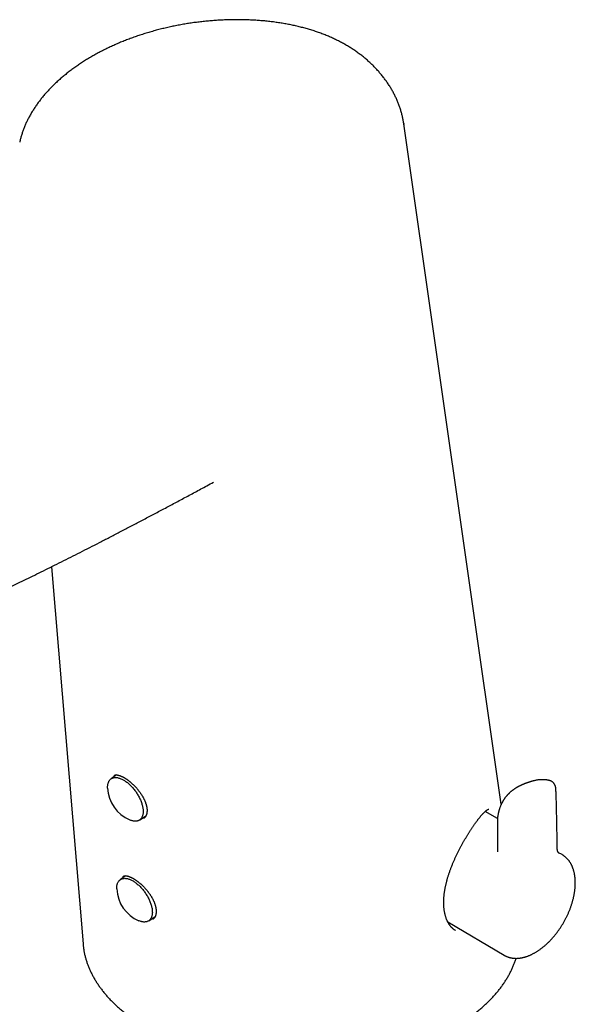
# Model space of a CAD drawing. Header units: millimetres. Extents: x 8 to 799, y 12 to 736.
# Tile 15 of 24: x 618 to 695, y 190 to 326. Entities that reach past the tile are written whole.
import ezdxf

# ---------------------------------------------------------------- set-up
doc = ezdxf.new("R2010")
doc.units = ezdxf.units.MM

msp = doc.modelspace()

# ---------------------------------------------------------------- linework, layer by layer
at = {"color": 7, "linetype": 'Continuous', "lineweight": 30}
for p, q in [((684.66, 217.57), (671.22, 311.29)), ((622.67, 250.28), (627, 198.31)), ((631.61, 221.59), (630.86, 221.04)), ((634.79, 215.37), (635.68, 215.96)), ((684.14, 215.6), (682.44, 216.56)), ((684.15, 210.99), (684.15, 210.98)), ((693.03, 210.6), (692.54, 210.87)), ((632.87, 207.69), (632.13, 207.15)), ((636.05, 201.48), (636.94, 202.07)), ((677.27, 201.34), (685.03, 196.75)), ((627, 198.31), (627.01, 198.16))]:
    msp.add_line(p, q, dxfattribs=at)
at = {"color": 7, "linetype": 'Continuous', "lineweight": 30, "flags": 128}
for points in [[(630.39, 219.77), (630.39, 219.84), (630.39, 219.94), (630.39, 220.04), (630.4, 220.13), (630.41, 220.23), (630.43, 220.32), (630.45, 220.4), (630.48, 220.48), (630.5, 220.56), (630.54, 220.64), (630.57, 220.71), (630.61, 220.78), (630.65, 220.84), (630.7, 220.9), (630.75, 220.95), (630.8, 221), (630.86, 221.04), (630.92, 221.08), (630.98, 221.12), (631.05, 221.15), (631.12, 221.18), (631.19, 221.2), (631.27, 221.21), (631.34, 221.22), (631.42, 221.23), (631.51, 221.23), (631.59, 221.23), (631.68, 221.22), (631.77, 221.21), (631.86, 221.19), (631.95, 221.16), (632.04, 221.14), (632.14, 221.1), (632.23, 221.06), (632.33, 221.02), (632.43, 220.97), (632.52, 220.92), (632.62, 220.87), (632.72, 220.81), (632.82, 220.74), (632.92, 220.67), (633.02, 220.6), (633.12, 220.52), (633.22, 220.44), (633.31, 220.36), (633.41, 220.27), (633.51, 220.18), (633.6, 220.09), (633.7, 219.99), (633.79, 219.89), (633.88, 219.79), (633.97, 219.68), (634.06, 219.57), (634.14, 219.46), (634.22, 219.35), (634.31, 219.24), (634.38, 219.12), (634.46, 219), (634.53, 218.89), (634.6, 218.77), (634.67, 218.65), (634.74, 218.52), (634.8, 218.4), (634.85, 218.28), (634.91, 218.16), (634.96, 218.04), (635.01, 217.91), (635.05, 217.79), (635.09, 217.67), (635.13, 217.55), (635.17, 217.43), (635.19, 217.32), (635.22, 217.2), (635.24, 217.09), (635.26, 216.98), (635.27, 216.87), (635.28, 216.76), (635.29, 216.65), (635.29, 216.55), (635.29, 216.45), (635.28, 216.35), (635.27, 216.26), (635.26, 216.17), (635.24, 216.08), (635.22, 215.99), (635.19, 215.91), (635.16, 215.84), (635.13, 215.76), (635.09, 215.7), (635.05, 215.63), (635, 215.57), (634.96, 215.52), (634.9, 215.46), (634.85, 215.42), (634.79, 215.37), (634.73, 215.34), (634.66, 215.3), (634.6, 215.28), (634.52, 215.25), (634.45, 215.23), (634.37, 215.22), (634.3, 215.21), (634.21, 215.21), (634.13, 215.21), (634.05, 215.21), (633.96, 215.23), (633.87, 215.24), (633.78, 215.26), (633.69, 215.29), (633.59, 215.32), (633.5, 215.35), (633.43, 215.38)], [(631.66, 205.87), (631.65, 205.94), (631.65, 206.04), (631.66, 206.14), (631.67, 206.24), (631.68, 206.33), (631.7, 206.42), (631.72, 206.51), (631.74, 206.59), (631.77, 206.67), (631.8, 206.74), (631.84, 206.81), (631.87, 206.88), (631.92, 206.94), (631.96, 207), (632.01, 207.05), (632.07, 207.1), (632.12, 207.15), (632.19, 207.19), (632.25, 207.22), (632.31, 207.25), (632.38, 207.28), (632.46, 207.3), (632.53, 207.32), (632.61, 207.33), (632.69, 207.33), (632.77, 207.34), (632.86, 207.33), (632.94, 207.32), (633.03, 207.31), (633.12, 207.29), (633.21, 207.27), (633.31, 207.24), (633.4, 207.21), (633.5, 207.17), (633.59, 207.13), (633.69, 207.08), (633.79, 207.03), (633.89, 206.97), (633.99, 206.91), (634.09, 206.85), (634.18, 206.78), (634.28, 206.71), (634.38, 206.63), (634.48, 206.55), (634.58, 206.46), (634.68, 206.38), (634.77, 206.29), (634.87, 206.19), (634.96, 206.09), (635.05, 205.99), (635.14, 205.89), (635.23, 205.79), (635.32, 205.68), (635.41, 205.57), (635.49, 205.46), (635.57, 205.34), (635.65, 205.23), (635.72, 205.11), (635.8, 204.99), (635.87, 204.87), (635.93, 204.75), (636, 204.63), (636.06, 204.51), (636.12, 204.39), (636.17, 204.26), (636.23, 204.14), (636.27, 204.02), (636.32, 203.9), (636.36, 203.78), (636.4, 203.66), (636.43, 203.54), (636.46, 203.42), (636.48, 203.31), (636.51, 203.19), (636.52, 203.08), (636.54, 202.97), (636.55, 202.86), (636.55, 202.76), (636.56, 202.65), (636.55, 202.55), (636.55, 202.46), (636.54, 202.36), (636.52, 202.27), (636.5, 202.18), (636.48, 202.1), (636.46, 202.02), (636.43, 201.94), (636.39, 201.87), (636.35, 201.8), (636.31, 201.74), (636.27, 201.68), (636.22, 201.62), (636.17, 201.57), (636.11, 201.52), (636.05, 201.48), (635.99, 201.44), (635.93, 201.41), (635.86, 201.38), (635.79, 201.36), (635.72, 201.34), (635.64, 201.32), (635.56, 201.32), (635.48, 201.31), (635.4, 201.31), (635.31, 201.32), (635.22, 201.33), (635.13, 201.35), (635.04, 201.37), (634.95, 201.39), (634.86, 201.42), (634.76, 201.46), (634.69, 201.49)]]:
    msp.add_lwpolyline(points, dxfattribs=at)
at = {"color": 7, "linetype": 'Continuous', "lineweight": 30}
for centre in [(635.39, 219.98), (636.65, 206.09)]:
    msp.add_arc(centre, 5, 182.4733, 246.9357, dxfattribs=at)
for points, knots in [([(663.2, 322.2), (663.19, 322.21), (663.09, 322.27), (662.9, 322.37), (662.64, 322.52), (662.37, 322.66), (662.1, 322.8), (661.82, 322.93), (661.54, 323.06), (661.26, 323.19), (660.97, 323.32), (660.68, 323.44), (660.38, 323.56), (660.09, 323.68), (659.79, 323.79), (659.48, 323.9), (659.18, 324), (658.87, 324.11), (658.56, 324.21), (658.24, 324.3), (657.93, 324.4), (657.61, 324.48), (657.29, 324.57), (656.96, 324.65), (656.64, 324.73), (656.31, 324.81), (655.98, 324.88), (655.65, 324.95), (655.31, 325.02), (654.98, 325.08), (654.64, 325.14), (654.3, 325.2), (653.96, 325.25), (653.61, 325.3), (653.27, 325.35), (652.92, 325.39), (652.57, 325.43), (652.22, 325.47), (651.87, 325.5), (651.52, 325.53), (651.16, 325.56), (650.81, 325.58), (650.45, 325.6), (650.09, 325.62), (649.74, 325.64), (649.38, 325.65), (649.02, 325.66), (648.66, 325.66), (648.3, 325.66), (647.94, 325.66), (647.57, 325.66), (647.21, 325.65), (646.85, 325.64), (646.49, 325.63), (646.12, 325.61), (645.76, 325.59), (645.39, 325.57), (645.03, 325.54), (644.66, 325.51), (644.3, 325.48), (643.93, 325.45), (643.57, 325.41), (643.2, 325.37), (642.84, 325.32), (642.47, 325.28), (642.11, 325.23), (641.74, 325.17), (641.38, 325.12), (641.02, 325.06), (640.66, 324.99), (640.3, 324.93), (639.94, 324.86), (639.58, 324.79), (639.22, 324.71), (638.87, 324.64), (638.51, 324.56), (638.16, 324.47), (637.8, 324.39), (637.45, 324.3), (637.1, 324.2), (636.75, 324.11), (636.4, 324.01), (636.05, 323.91), (635.71, 323.81), (635.37, 323.7), (635.02, 323.59), (634.68, 323.48), (634.35, 323.36), (634.01, 323.24), (633.67, 323.12), (633.34, 323), (633.01, 322.87), (632.68, 322.74), (632.35, 322.61), (632.03, 322.48), (631.71, 322.34), (631.39, 322.2), (631.08, 322.06), (630.76, 321.92), (630.45, 321.77), (630.14, 321.62), (629.84, 321.47), (629.53, 321.31), (629.23, 321.16), (628.93, 321), (628.64, 320.83), (628.35, 320.67), (628.06, 320.5), (627.77, 320.33), (627.49, 320.16), (627.21, 319.99), (626.94, 319.81), (626.67, 319.64), (626.4, 319.46), (626.13, 319.27), (625.87, 319.09), (625.61, 318.9), (625.35, 318.71), (625.1, 318.52), (624.85, 318.33), (624.61, 318.13), (624.37, 317.94), (624.13, 317.74), (623.9, 317.54), (623.67, 317.34), (623.45, 317.13), (623.23, 316.93), (623.01, 316.72), (622.8, 316.51), (622.59, 316.3), (622.38, 316.09), (622.18, 315.88), (621.99, 315.66), (621.8, 315.45), (621.61, 315.23), (621.43, 315.01), (621.25, 314.79), (621.08, 314.57), (620.91, 314.34), (620.74, 314.12), (620.58, 313.89), (620.43, 313.67), (620.27, 313.44), (620.13, 313.22), (619.99, 312.99), (619.85, 312.76), (619.72, 312.53), (619.59, 312.3), (619.47, 312.07), (619.35, 311.83), (619.24, 311.6), (619.13, 311.37), (619.03, 311.13), (618.93, 310.9), (618.84, 310.66), (618.75, 310.43), (618.67, 310.19), (618.59, 309.96), (618.52, 309.72), (618.45, 309.49), (618.38, 309.25), (618.33, 309.02), (618.29, 308.85), (618.27, 308.77), (618.27, 308.77)], [0, 0, 0, 0, 0.000894, 0.007051, 0.013181, 0.019285, 0.025496, 0.03171, 0.037929, 0.044152, 0.05038, 0.056615, 0.062857, 0.069105, 0.075362, 0.081627, 0.087902, 0.094185, 0.100469, 0.106739, 0.113002, 0.119261, 0.125518, 0.131774, 0.13803, 0.144289, 0.15055, 0.156816, 0.163088, 0.169368, 0.175658, 0.181931, 0.188204, 0.194475, 0.200745, 0.207016, 0.213288, 0.219567, 0.22582, 0.232091, 0.23837, 0.244647, 0.25091, 0.257148, 0.263365, 0.269619, 0.275865, 0.282105, 0.288339, 0.294571, 0.300801, 0.307031, 0.313263, 0.319498, 0.325737, 0.331984, 0.338239, 0.344499, 0.350747, 0.356993, 0.363238, 0.369484, 0.375732, 0.381986, 0.388215, 0.39445, 0.4007, 0.406953, 0.413198, 0.419422, 0.425624, 0.431875, 0.438117, 0.444354, 0.450587, 0.456817, 0.463046, 0.469276, 0.475509, 0.481745, 0.487987, 0.494236, 0.500495, 0.506777, 0.512975, 0.519199, 0.525445, 0.531706, 0.53798, 0.544262, 0.550546, 0.556828, 0.563102, 0.569364, 0.575609, 0.581832, 0.587978, 0.59425, 0.600514, 0.606771, 0.613024, 0.619275, 0.625524, 0.631773, 0.638024, 0.644279, 0.650538, 0.656804, 0.663079, 0.669387, 0.675591, 0.681822, 0.688073, 0.694343, 0.700625, 0.706917, 0.713213, 0.719508, 0.725798, 0.732077, 0.738341, 0.744585, 0.750693, 0.75698, 0.763258, 0.769528, 0.775792, 0.78205, 0.788306, 0.794559, 0.800813, 0.807068, 0.813325, 0.819586, 0.825854, 0.832152, 0.83836, 0.844599, 0.850857, 0.857124, 0.863386, 0.86963, 0.875809, 0.882041, 0.888266, 0.894486, 0.900701, 0.906915, 0.913127, 0.919332, 0.925558, 0.93177, 0.93797, 0.944161, 0.950342, 0.956516, 0.962685, 0.96885, 0.975013, 0.981175, 0.987338, 0.993505, 0.999637, 1, 1, 1, 1]), ([(671.21, 311.38), (671.2, 311.46), (671.17, 311.62), (671.13, 311.86), (671.08, 312.11), (671.02, 312.35), (670.96, 312.6), (670.9, 312.84), (670.83, 313.08), (670.75, 313.33), (670.67, 313.57), (670.59, 313.81), (670.5, 314.05), (670.41, 314.29), (670.31, 314.53), (670.2, 314.77), (670.09, 315), (669.98, 315.24), (669.86, 315.47), (669.74, 315.7), (669.61, 315.93), (669.48, 316.16), (669.34, 316.39), (669.2, 316.61), (669.05, 316.84), (668.9, 317.06), (668.74, 317.28), (668.58, 317.5), (668.41, 317.72), (668.24, 317.94), (668.07, 318.15), (667.89, 318.36), (667.71, 318.57), (667.52, 318.78), (667.33, 318.98), (667.13, 319.19), (666.93, 319.39), (666.72, 319.58), (666.52, 319.78), (666.3, 319.97), (666.09, 320.16), (665.87, 320.35), (665.64, 320.53), (665.41, 320.71), (665.18, 320.89), (664.95, 321.07), (664.71, 321.24), (664.47, 321.41), (664.22, 321.57), (663.97, 321.74), (663.72, 321.9), (663.46, 322.05), (663.29, 322.15), (663.2, 322.2)], [0, 0, 0, 0, 0.01853, 0.037947, 0.057368, 0.076797, 0.096241, 0.115707, 0.135202, 0.15473, 0.1743, 0.193927, 0.213292, 0.232857, 0.252461, 0.272068, 0.291638, 0.311136, 0.330601, 0.350194, 0.369792, 0.389402, 0.409028, 0.428676, 0.448349, 0.468109, 0.487824, 0.507526, 0.527221, 0.546914, 0.566609, 0.586311, 0.606024, 0.625754, 0.645506, 0.665285, 0.685096, 0.704943, 0.724718, 0.744457, 0.764182, 0.783893, 0.803594, 0.823287, 0.842974, 0.862658, 0.882341, 0.902025, 0.921712, 0.941405, 0.961106, 0.980802, 1, 1, 1, 1]), ([(671.21, 311.37), (671.21, 311.35), (671.22, 311.29), (671.23, 311.24), (671.23, 311.2)], [0, 0, 0, 0, 0.397353, 1, 1, 1, 1]), ([(581.24, 233.24), (581.33, 233.27), (581.93, 233.46), (582.95, 233.8), (584.27, 234.23), (585.45, 234.61), (586.53, 234.97), (587.55, 235.31), (588.55, 235.65), (589.54, 235.99), (590.51, 236.33), (591.45, 236.65), (592.34, 236.97), (593.18, 237.27), (593.98, 237.57), (594.77, 237.86), (595.58, 238.16), (596.41, 238.48), (597.23, 238.8), (598.06, 239.12), (598.89, 239.45), (599.72, 239.78), (600.54, 240.11), (601.38, 240.46), (602.21, 240.8), (603.04, 241.15), (603.9, 241.52), (604.78, 241.9), (605.7, 242.29), (606.62, 242.7), (607.56, 243.12), (608.52, 243.55), (609.49, 243.99), (610.49, 244.44), (611.5, 244.91), (612.54, 245.39), (613.6, 245.88), (614.68, 246.39), (615.78, 246.92), (616.89, 247.45), (618.03, 248), (619.18, 248.56), (620.36, 249.14), (621.56, 249.73), (622.78, 250.34), (624.03, 250.96), (625.31, 251.6), (626.61, 252.26), (627.93, 252.93), (629.27, 253.62), (630.63, 254.32), (632.01, 255.04), (633.42, 255.77), (634.85, 256.52), (636.31, 257.29), (637.79, 258.07), (639.31, 258.88), (640.86, 259.71), (642.45, 260.56), (643.83, 261.31), (644.68, 261.77), (644.98, 261.93)], [0, 0, 0, 0, 0.004636, 0.0285702, 0.0489702, 0.0675297, 0.0847073, 0.1008288, 0.1161076, 0.1323047, 0.1477037, 0.1624208, 0.1765654, 0.1902194, 0.2020851, 0.2145685, 0.2275265, 0.2404945, 0.2534731, 0.2664627, 0.2794637, 0.2924766, 0.3055017, 0.3185394, 0.3315901, 0.3446543, 0.3577263, 0.3719649, 0.3862027, 0.4006679, 0.4153733, 0.4303357, 0.4455738, 0.4611089, 0.4769652, 0.4931704, 0.509757, 0.5267263, 0.5438767, 0.5613037, 0.5790229, 0.597053, 0.6154149, 0.6341319, 0.6532309, 0.6727425, 0.6927832, 0.7131087, 0.7337172, 0.7546259, 0.7758531, 0.7974195, 0.8193481, 0.8416644, 0.8643974, 0.8875802, 0.9112502, 0.9354507, 0.9602324, 0.9856547, 1, 1, 1, 1]), ([(631.27, 221.51), (631.27, 221.51), (631.29, 221.52), (631.32, 221.54), (631.35, 221.55), (631.38, 221.56), (631.42, 221.57), (631.46, 221.58), (631.5, 221.58), (631.55, 221.59), (631.6, 221.59), (631.65, 221.58), (631.71, 221.58), (631.77, 221.57), (631.83, 221.56), (631.89, 221.54), (631.96, 221.52), (632.03, 221.5), (632.11, 221.47), (632.19, 221.44), (632.27, 221.41), (632.35, 221.37), (632.43, 221.33), (632.52, 221.29), (632.61, 221.24), (632.7, 221.19), (632.79, 221.13), (632.88, 221.08), (632.97, 221.01), (633.07, 220.95), (633.16, 220.88), (633.26, 220.81), (633.36, 220.73), (633.45, 220.66), (633.55, 220.58), (633.65, 220.49), (633.75, 220.41), (633.84, 220.32), (633.94, 220.22), (634.03, 220.13), (634.13, 220.03), (634.22, 219.94), (634.31, 219.84), (634.4, 219.74), (634.49, 219.63), (634.58, 219.53), (634.66, 219.42), (634.75, 219.31), (634.83, 219.2), (634.91, 219.09), (634.98, 218.98), (635.06, 218.87), (635.13, 218.76), (635.19, 218.65), (635.26, 218.54), (635.32, 218.42), (635.38, 218.31), (635.43, 218.2), (635.48, 218.09), (635.53, 217.98), (635.57, 217.87), (635.62, 217.76), (635.65, 217.65), (635.69, 217.55), (635.72, 217.44), (635.74, 217.34), (635.77, 217.23), (635.78, 217.13), (635.8, 217.03), (635.81, 216.94), (635.82, 216.85), (635.83, 216.75), (635.83, 216.67), (635.82, 216.58), (635.82, 216.5), (635.81, 216.45), (635.81, 216.43)], [0, 0, 0, 0, 0.006973, 0.026955, 0.043427, 0.058225, 0.072, 0.08512, 0.099064, 0.112949, 0.126429, 0.139565, 0.152498, 0.165329, 0.178295, 0.190934, 0.20378, 0.216782, 0.22989, 0.243058, 0.255836, 0.269099, 0.282348, 0.295612, 0.308917, 0.322282, 0.335829, 0.3492, 0.362751, 0.376401, 0.390073, 0.403711, 0.41725, 0.430872, 0.444598, 0.458407, 0.472277, 0.486186, 0.500109, 0.514017, 0.527885, 0.54169, 0.555423, 0.569157, 0.582941, 0.596794, 0.610693, 0.624616, 0.638537, 0.652427, 0.666263, 0.680023, 0.693685, 0.707248, 0.720854, 0.734595, 0.74834, 0.761988, 0.775462, 0.788753, 0.802248, 0.815687, 0.829118, 0.842571, 0.856063, 0.869274, 0.882772, 0.896247, 0.909626, 0.922851, 0.935915, 0.949382, 0.962712, 0.976093, 0.989576, 1, 1, 1, 1]), ([(686.84, 219.88), (686.81, 219.86), (686.77, 219.84), (686.71, 219.8), (686.67, 219.78), (686.64, 219.76), (686.61, 219.74), (686.58, 219.72), (686.53, 219.68), (686.46, 219.64), (686.4, 219.59), (686.33, 219.55), (686.25, 219.49), (686.17, 219.43), (686.08, 219.36), (685.99, 219.28), (685.9, 219.2), (685.81, 219.12), (685.72, 219.04), (685.65, 218.97), (685.57, 218.9), (685.51, 218.83), (685.45, 218.77), (685.4, 218.72), (685.36, 218.66), (685.31, 218.61), (685.26, 218.55), (685.21, 218.49), (685.16, 218.42), (685.11, 218.34), (685.05, 218.25), (684.99, 218.16), (684.93, 218.07), (684.88, 217.98), (684.84, 217.91), (684.81, 217.85), (684.77, 217.79), (684.74, 217.72), (684.7, 217.64), (684.66, 217.56), (684.61, 217.46), (684.56, 217.34), (684.51, 217.2), (684.45, 217.06), (684.41, 216.94), (684.39, 216.85), (684.37, 216.79), (684.35, 216.74), (684.34, 216.69), (684.33, 216.66), (684.32, 216.63), (684.31, 216.6), (684.3, 216.56), (684.29, 216.52), (684.28, 216.46), (684.26, 216.38), (684.24, 216.3), (684.22, 216.21), (684.2, 216.11), (684.18, 215.99), (684.16, 215.87), (684.15, 215.76), (684.14, 215.65), (684.13, 215.56), (684.13, 215.49), (684.13, 215.43), (684.13, 215.39), (684.13, 215.36), (684.13, 215.33), (684.13, 215.3), (684.13, 215.26), (684.13, 215.22), (684.13, 215.16), (684.13, 215.09), (684.13, 215), (684.13, 214.91), (684.13, 214.79), (684.13, 214.66), (684.14, 214.51), (684.14, 214.34), (684.14, 214.15), (684.14, 213.96), (684.14, 213.74), (684.14, 213.52), (684.14, 213.28), (684.14, 213.02), (684.14, 212.75), (684.14, 212.46), (684.15, 212.15), (684.15, 211.83), (684.15, 211.49), (684.15, 211.21), (684.15, 211.04), (684.15, 210.98)], [0, 0, 0, 0, 0.007243, 0.01326, 0.018064, 0.021666, 0.024165, 0.026572, 0.032976, 0.040214, 0.048182, 0.055544, 0.063621, 0.074532, 0.084748, 0.09565, 0.107415, 0.118886, 0.130289, 0.140428, 0.149762, 0.159322, 0.165663, 0.172523, 0.178983, 0.184599, 0.191432, 0.198566, 0.206517, 0.215493, 0.224554, 0.234729, 0.245936, 0.255954, 0.264483, 0.270394, 0.276821, 0.284155, 0.292353, 0.300557, 0.308568, 0.323308, 0.337437, 0.352086, 0.367511, 0.373871, 0.380318, 0.385921, 0.390445, 0.393899, 0.396303, 0.398843, 0.402341, 0.407114, 0.412962, 0.419869, 0.427813, 0.436729, 0.445661, 0.458803, 0.470847, 0.481799, 0.492348, 0.501714, 0.509485, 0.515462, 0.5198, 0.522075, 0.52437, 0.527596, 0.531765, 0.536878, 0.542911, 0.551114, 0.560386, 0.570881, 0.582619, 0.597753, 0.614553, 0.633023, 0.653165, 0.674981, 0.69804, 0.722718, 0.749019, 0.776945, 0.807051, 0.838848, 0.872339, 0.907526, 0.944413, 0.982299, 1, 1, 1, 1]), ([(691.33, 220.81), (691.33, 220.81), (691.31, 220.81), (691.26, 220.83), (691.19, 220.84), (691.1, 220.86), (691.02, 220.88), (690.93, 220.89), (690.85, 220.9), (690.77, 220.91), (690.69, 220.92), (690.63, 220.92), (690.57, 220.93), (690.51, 220.93), (690.44, 220.93), (690.34, 220.93), (690.2, 220.93), (690.04, 220.92), (689.87, 220.91), (689.7, 220.89), (689.54, 220.86), (689.37, 220.83), (689.24, 220.8), (689.15, 220.78), (689.11, 220.77), (689.08, 220.76), (689.04, 220.75), (689, 220.74), (688.94, 220.73), (688.88, 220.71), (688.82, 220.69), (688.75, 220.67), (688.69, 220.65), (688.62, 220.63), (688.55, 220.6), (688.48, 220.58), (688.4, 220.55), (688.32, 220.53), (688.24, 220.5), (688.18, 220.48), (688.11, 220.45), (688.03, 220.43), (687.96, 220.4), (687.88, 220.37), (687.8, 220.34), (687.74, 220.31), (687.68, 220.29), (687.62, 220.26), (687.57, 220.24), (687.51, 220.21), (687.45, 220.19), (687.4, 220.17), (687.36, 220.15), (687.33, 220.13), (687.28, 220.11), (687.23, 220.09), (687.19, 220.06), (687.15, 220.04), (687.12, 220.03), (687.09, 220.02), (687.06, 220), (687.02, 219.98), (686.97, 219.95), (686.9, 219.91), (686.86, 219.89), (686.84, 219.88)], [0, 0, 0, 0, 0.00145, 0.013532, 0.032076, 0.048699, 0.069189, 0.08566, 0.104495, 0.123129, 0.13727, 0.151244, 0.162897, 0.175937, 0.191799, 0.206834, 0.24074, 0.277846, 0.313243, 0.348507, 0.383175, 0.41717, 0.460537, 0.469435, 0.477256, 0.484185, 0.491422, 0.501409, 0.513444, 0.524684, 0.541441, 0.556137, 0.570436, 0.58444, 0.598961, 0.616159, 0.634546, 0.653876, 0.670524, 0.685692, 0.700626, 0.717124, 0.735125, 0.754622, 0.771704, 0.786658, 0.800659, 0.812229, 0.825619, 0.839787, 0.853867, 0.865276, 0.872346, 0.880629, 0.891378, 0.904286, 0.916003, 0.925566, 0.930807, 0.936327, 0.944274, 0.954658, 0.96744, 0.982573, 1, 1, 1, 1]), ([(692.36, 211.51), (692.36, 211.95), (692.35, 212.87), (692.32, 214.27), (692.3, 215.56), (692.28, 216.62), (692.26, 217.43), (692.24, 218.14), (692.22, 218.77), (692.2, 219.22), (692.19, 219.47), (692.19, 219.54), (692.19, 219.58), (692.18, 219.64), (692.18, 219.72), (692.17, 219.81), (692.15, 219.89), (692.13, 219.96), (692.11, 220.03), (692.09, 220.1), (692.06, 220.18), (692.02, 220.25), (691.98, 220.32), (691.94, 220.39), (691.89, 220.45), (691.84, 220.51), (691.79, 220.56), (691.73, 220.61), (691.67, 220.65), (691.61, 220.69), (691.55, 220.73), (691.48, 220.76), (691.41, 220.78), (691.36, 220.8), (691.33, 220.81), (691.33, 220.81)], [0, 0, 0, 0, 0.137807, 0.286194, 0.434678, 0.536751, 0.613852, 0.687111, 0.754889, 0.81083, 0.8266, 0.830768, 0.834883, 0.839047, 0.848773, 0.857463, 0.865464, 0.872416, 0.878879, 0.887406, 0.895886, 0.904292, 0.912611, 0.920834, 0.928959, 0.936986, 0.94492, 0.952772, 0.960561, 0.968232, 0.975836, 0.983432, 0.991032, 0.99865, 1, 1, 1, 1]), ([(635.81, 216.43), (635.81, 216.42), (635.81, 216.38), (635.79, 216.31), (635.78, 216.24), (635.76, 216.17), (635.74, 216.1), (635.71, 216.03), (635.68, 215.97), (635.65, 215.91), (635.62, 215.85), (635.58, 215.8), (635.54, 215.75), (635.5, 215.7), (635.45, 215.66), (635.41, 215.62), (635.38, 215.6), (635.37, 215.59)], [0, 0, 0, 0, 0.033659, 0.099008, 0.164569, 0.230824, 0.298096, 0.366708, 0.432739, 0.50471, 0.577318, 0.650346, 0.723606, 0.797916, 0.874164, 0.952217, 1, 1, 1, 1]), ([(678.35, 200.14), (678.33, 200.15), (678.28, 200.18), (678.2, 200.23), (678.12, 200.29), (678.03, 200.36), (677.95, 200.43), (677.87, 200.5), (677.8, 200.58), (677.72, 200.67), (677.65, 200.76), (677.58, 200.85), (677.51, 200.94), (677.44, 201.04), (677.38, 201.14), (677.32, 201.25), (677.26, 201.36), (677.21, 201.48), (677.15, 201.6), (677.1, 201.72), (677.06, 201.84), (677.01, 201.97), (676.97, 202.1), (676.93, 202.24), (676.9, 202.38), (676.87, 202.52), (676.84, 202.67), (676.81, 202.81), (676.79, 202.97), (676.77, 203.12), (676.75, 203.27), (676.74, 203.43), (676.73, 203.59), (676.72, 203.76), (676.72, 203.93), (676.72, 204.09), (676.72, 204.27), (676.73, 204.44), (676.74, 204.61), (676.75, 204.79), (676.77, 204.97), (676.79, 205.15), (676.81, 205.33), (676.84, 205.51), (676.87, 205.69), (676.9, 205.88), (676.94, 206.06), (676.97, 206.25), (677.02, 206.44), (677.06, 206.63), (677.11, 206.82), (677.16, 207.01), (677.21, 207.21), (677.26, 207.4), (677.32, 207.59), (677.38, 207.78), (677.44, 207.97), (677.51, 208.16), (677.58, 208.36), (677.65, 208.55), (677.72, 208.74), (677.79, 208.93), (677.87, 209.13), (677.95, 209.32), (678.02, 209.51), (678.11, 209.7), (678.19, 209.89), (678.27, 210.07), (678.36, 210.26), (678.44, 210.45), (678.53, 210.63), (678.62, 210.81), (678.71, 211), (678.8, 211.18), (678.89, 211.36), (678.99, 211.53), (679.08, 211.71), (679.17, 211.88), (679.27, 212.06), (679.36, 212.23), (679.46, 212.4), (679.55, 212.56), (679.65, 212.73), (679.75, 212.89), (679.84, 213.05), (679.94, 213.21), (680.03, 213.36), (680.13, 213.52), (680.22, 213.67), (680.32, 213.82), (680.41, 213.96), (680.51, 214.11), (680.6, 214.25), (680.69, 214.38), (680.79, 214.52), (680.88, 214.65), (680.97, 214.78), (681.06, 214.91), (681.15, 215.03), (681.23, 215.15), (681.32, 215.26), (681.4, 215.38), (681.49, 215.49), (681.57, 215.59), (681.65, 215.69), (681.73, 215.79), (681.81, 215.89), (681.89, 215.98), (681.97, 216.07), (682.04, 216.15), (682.11, 216.23), (682.18, 216.3), (682.25, 216.37), (682.31, 216.43), (682.38, 216.49), (682.44, 216.55), (682.49, 216.6), (682.55, 216.65), (682.6, 216.69), (682.65, 216.73), (682.7, 216.76), (682.74, 216.79), (682.78, 216.81), (682.81, 216.83), (682.85, 216.85), (682.87, 216.86), (682.9, 216.87), (682.92, 216.88), (682.93, 216.88), (682.94, 216.88), (682.95, 216.88), (682.96, 216.88), (682.95, 216.88), (682.95, 216.88), (682.95, 216.89), (682.95, 216.89), (682.95, 216.89)], [0, 0, 0, 0, 0.0052872, 0.0130146, 0.0207176, 0.0284214, 0.035989, 0.0435754, 0.0511691, 0.0587557, 0.0663196, 0.073847, 0.0813318, 0.0886107, 0.0960621, 0.1034715, 0.1108483, 0.1182022, 0.1255428, 0.1328795, 0.1402189, 0.1475874, 0.1548337, 0.1621062, 0.169398, 0.1767022, 0.1840112, 0.1913157, 0.1986066, 0.2058849, 0.2131229, 0.2203852, 0.2276615, 0.2349483, 0.2422419, 0.2495384, 0.2568337, 0.2641237, 0.2713235, 0.2786163, 0.2858919, 0.2931574, 0.3004201, 0.3076863, 0.3149614, 0.3222524, 0.3295643, 0.3368634, 0.3441196, 0.351424, 0.3587604, 0.3661128, 0.3734633, 0.3807917, 0.3880821, 0.3953342, 0.4026137, 0.4099397, 0.4172572, 0.4245728, 0.431892, 0.4392199, 0.4465628, 0.4539252, 0.4612644, 0.4685786, 0.4759122, 0.4832598, 0.4906158, 0.4979744, 0.5053281, 0.5126708, 0.5200036, 0.5273461, 0.5347142, 0.5421091, 0.5495229, 0.5569477, 0.5643756, 0.5717964, 0.5792024, 0.5865884, 0.594025, 0.6014636, 0.6089087, 0.6163669, 0.6238448, 0.631349, 0.6388862, 0.6464623, 0.6539771, 0.6615349, 0.6691436, 0.6767898, 0.6844597, 0.6921384, 0.6998073, 0.7074493, 0.7150927, 0.7227455, 0.7304351, 0.7381581, 0.7459107, 0.7536887, 0.7614873, 0.7693011, 0.7771244, 0.7849507, 0.7927707, 0.8005766, 0.8083602, 0.8161128, 0.8238249, 0.8314867, 0.8390911, 0.8466605, 0.8541947, 0.8616741, 0.8690926, 0.8764448, 0.8837265, 0.8909354, 0.8980714, 0.905151, 0.9120235, 0.9188402, 0.9256329, 0.9324347, 0.9392964, 0.9462996, 0.9535702, 0.9613197, 0.969705, 0.9791771, 0.9926627, 1, 1, 1, 1]), ([(685.03, 196.75), (685.06, 196.73), (685.12, 196.7), (685.22, 196.65), (685.33, 196.59), (685.44, 196.54), (685.56, 196.5), (685.68, 196.46), (685.8, 196.43), (685.92, 196.4), (686.04, 196.37), (686.17, 196.35), (686.3, 196.33), (686.43, 196.32), (686.56, 196.31), (686.7, 196.31), (686.83, 196.31), (686.97, 196.32), (687.1, 196.33), (687.24, 196.35), (687.38, 196.37), (687.53, 196.4), (687.67, 196.43), (687.81, 196.47), (687.96, 196.51), (688.1, 196.55), (688.25, 196.6), (688.39, 196.66), (688.54, 196.72), (688.69, 196.78), (688.83, 196.85), (688.98, 196.92), (689.13, 197), (689.27, 197.08), (689.42, 197.17), (689.56, 197.26), (689.71, 197.35), (689.85, 197.45), (690, 197.55), (690.14, 197.65), (690.28, 197.76), (690.43, 197.88), (690.57, 197.99), (690.71, 198.11), (690.85, 198.24), (690.98, 198.36), (691.12, 198.49), (691.26, 198.63), (691.39, 198.76), (691.52, 198.9), (691.65, 199.04), (691.78, 199.19), (691.91, 199.34), (692.03, 199.49), (692.16, 199.64), (692.28, 199.8), (692.4, 199.96), (692.51, 200.12), (692.63, 200.28), (692.74, 200.44), (692.85, 200.61), (692.96, 200.78), (693.07, 200.95), (693.17, 201.12), (693.27, 201.3), (693.37, 201.47), (693.47, 201.65), (693.56, 201.83), (693.65, 202), (693.74, 202.18), (693.82, 202.36), (693.9, 202.55), (693.98, 202.73), (694.06, 202.91), (694.13, 203.09), (694.2, 203.28), (694.26, 203.46), (694.33, 203.65), (694.38, 203.83), (694.44, 204.02), (694.49, 204.2), (694.54, 204.38), (694.59, 204.57), (694.63, 204.75), (694.67, 204.93), (694.7, 205.11), (694.74, 205.29), (694.76, 205.47), (694.79, 205.65), (694.81, 205.83), (694.83, 206.01), (694.84, 206.18), (694.85, 206.35), (694.86, 206.53), (694.86, 206.7), (694.86, 206.86), (694.85, 207.03), (694.84, 207.19), (694.83, 207.36), (694.81, 207.52), (694.79, 207.67), (694.77, 207.83), (694.74, 207.98), (694.71, 208.13), (694.67, 208.28), (694.63, 208.42), (694.59, 208.56), (694.54, 208.7), (694.49, 208.84), (694.44, 208.97), (694.38, 209.1), (694.32, 209.22), (694.26, 209.34), (694.19, 209.46), (694.12, 209.57), (694.04, 209.68), (693.96, 209.78), (693.88, 209.88), (693.8, 209.98), (693.71, 210.07), (693.62, 210.16), (693.53, 210.25), (693.43, 210.33), (693.33, 210.4), (693.23, 210.47), (693.13, 210.54), (693.06, 210.58), (693.03, 210.59)], [0, 0, 0, 0, 0.0054267, 0.0130839, 0.0207416, 0.0284038, 0.0360745, 0.0437575, 0.0514562, 0.0591739, 0.0669133, 0.0746769, 0.0824664, 0.0902834, 0.0981286, 0.1060025, 0.1139049, 0.1218352, 0.1297925, 0.1377755, 0.1457824, 0.1538116, 0.1618608, 0.1699281, 0.1780114, 0.1861084, 0.1942171, 0.2023357, 0.2104622, 0.218595, 0.2267326, 0.2348735, 0.2430167, 0.251161, 0.2593053, 0.2674489, 0.275591, 0.2837313, 0.2918693, 0.3000047, 0.3081373, 0.3162668, 0.3243933, 0.3325165, 0.3406366, 0.3487535, 0.3568672, 0.364978, 0.3730857, 0.3811907, 0.389293, 0.3973927, 0.40549, 0.413585, 0.4216781, 0.4297692, 0.4378587, 0.4459466, 0.4540332, 0.4621187, 0.4702032, 0.478287, 0.4863703, 0.4944532, 0.5025359, 0.5106187, 0.5187016, 0.5267849, 0.5348688, 0.5429534, 0.551039, 0.5591257, 0.5672137, 0.5753034, 0.5833947, 0.591488, 0.5995833, 0.607681, 0.6157812, 0.6238839, 0.6319895, 0.6400981, 0.6482098, 0.6563247, 0.664443, 0.6725648, 0.6806901, 0.6888189, 0.6969513, 0.7050872, 0.7132266, 0.7213693, 0.7295151, 0.7376638, 0.7458149, 0.753968, 0.7621226, 0.770278, 0.778433, 0.7865867, 0.7947378, 0.8028851, 0.811027, 0.8191619, 0.827288, 0.8354033, 0.8435056, 0.8515929, 0.8596629, 0.8677134, 0.8757422, 0.8837473, 0.8917268, 0.8996792, 0.9076033, 0.9154982, 0.9233636, 0.9311997, 0.939007, 0.9467868, 0.9545408, 0.9622713, 0.9699808, 0.9776725, 0.9853499, 0.9930165, 1, 1, 1, 1]), ([(692.65, 210.78), (692.64, 210.79), (692.62, 210.8), (692.59, 210.82), (692.56, 210.84), (692.54, 210.87), (692.52, 210.9), (692.49, 210.93), (692.47, 210.97), (692.45, 211.02), (692.43, 211.07), (692.41, 211.12), (692.4, 211.17), (692.39, 211.23), (692.38, 211.29), (692.37, 211.36), (692.36, 211.43), (692.36, 211.48), (692.36, 211.5), (692.36, 211.51)], [0, 0, 0, 0, 0.06342, 0.138903, 0.20884, 0.274588, 0.33721, 0.403433, 0.466969, 0.527865, 0.586466, 0.644729, 0.702822, 0.760837, 0.818816, 0.876766, 0.934674, 0.99259, 1, 1, 1, 1]), ([(632.53, 207.61), (632.54, 207.62), (632.56, 207.64), (632.6, 207.65), (632.63, 207.66), (632.67, 207.67), (632.71, 207.68), (632.75, 207.69), (632.79, 207.69), (632.84, 207.69), (632.89, 207.69), (632.94, 207.68), (633, 207.68), (633.06, 207.67), (633.12, 207.65), (633.19, 207.64), (633.26, 207.62), (633.33, 207.59), (633.41, 207.56), (633.48, 207.53), (633.56, 207.5), (633.65, 207.46), (633.73, 207.42), (633.82, 207.37), (633.91, 207.32), (634, 207.27), (634.09, 207.21), (634.18, 207.15), (634.28, 207.09), (634.37, 207.02), (634.47, 206.95), (634.57, 206.88), (634.66, 206.81), (634.76, 206.73), (634.86, 206.64), (634.95, 206.56), (635.05, 206.47), (635.15, 206.38), (635.24, 206.29), (635.34, 206.19), (635.43, 206.1), (635.52, 206), (635.62, 205.9), (635.7, 205.8), (635.79, 205.69), (635.88, 205.59), (635.96, 205.48), (636.04, 205.37), (636.12, 205.26), (636.2, 205.15), (636.28, 205.04), (636.35, 204.93), (636.42, 204.81), (636.48, 204.7), (636.55, 204.59), (636.6, 204.48), (636.66, 204.37), (636.71, 204.25), (636.77, 204.14), (636.81, 204.03), (636.86, 203.92), (636.89, 203.81), (636.93, 203.7), (636.96, 203.6), (636.99, 203.5), (637.01, 203.39), (637.04, 203.29), (637.05, 203.19), (637.07, 203.09), (637.08, 203), (637.08, 202.91), (637.09, 202.82), (637.09, 202.73), (637.08, 202.64), (637.08, 202.56), (637.07, 202.48), (637.05, 202.4), (637.04, 202.33), (637.02, 202.26), (636.99, 202.19), (636.97, 202.12), (636.94, 202.06), (636.91, 202), (636.88, 201.95), (636.84, 201.89), (636.81, 201.86), (636.79, 201.84), (636.79, 201.84)], [0, 0, 0, 0, 0.016933, 0.031733, 0.045212, 0.057769, 0.069681, 0.082309, 0.092966, 0.104254, 0.115571, 0.126933, 0.138321, 0.14844, 0.158949, 0.170328, 0.181639, 0.192925, 0.204223, 0.215557, 0.226895, 0.238386, 0.249907, 0.261462, 0.273053, 0.284682, 0.29635, 0.308058, 0.319808, 0.331599, 0.343433, 0.355284, 0.367204, 0.379115, 0.391029, 0.402962, 0.414936, 0.426996, 0.438924, 0.450958, 0.463032, 0.475067, 0.487009, 0.498916, 0.510865, 0.522873, 0.53492, 0.546988, 0.559053, 0.57109, 0.583081, 0.595003, 0.60684, 0.618578, 0.630292, 0.642107, 0.65396, 0.665832, 0.677699, 0.689537, 0.701326, 0.713045, 0.724676, 0.736202, 0.747619, 0.759108, 0.770863, 0.782595, 0.794224, 0.805686, 0.816965, 0.828655, 0.840199, 0.851792, 0.863477, 0.875292, 0.886707, 0.898798, 0.910929, 0.923052, 0.935108, 0.947119, 0.959733, 0.972409, 0.985419, 0.998424, 1, 1, 1, 1]), ([(636.79, 201.84), (636.79, 201.83), (636.77, 201.81), (636.73, 201.77), (636.68, 201.73), (636.65, 201.71), (636.63, 201.7)], [0, 0, 0, 0, 0.130108, 0.424867, 0.723713, 1, 1, 1, 1]), ([(677.64, 201.12), (677.61, 201.11), (677.53, 201.1), (677.46, 201.1), (677.41, 201.09)], [0, 0, 0, 0, 0.418884, 1, 1, 1, 1]), ([(627.01, 198.16), (627.02, 198.1), (627.03, 197.97), (627.06, 197.77), (627.09, 197.54), (627.13, 197.31), (627.17, 197.08), (627.22, 196.86), (627.28, 196.63), (627.33, 196.4), (627.4, 196.18), (627.47, 195.95), (627.54, 195.73), (627.62, 195.51), (627.7, 195.28), (627.79, 195.06), (627.88, 194.84), (627.98, 194.62), (628.09, 194.4), (628.19, 194.18), (628.31, 193.96), (628.43, 193.74), (628.55, 193.52), (628.68, 193.31), (628.81, 193.09), (628.95, 192.88), (629.09, 192.67), (629.23, 192.45), (629.39, 192.24), (629.54, 192.04), (629.7, 191.83), (629.87, 191.62), (630.04, 191.42), (630.21, 191.21), (630.39, 191.01), (630.58, 190.81), (630.76, 190.61), (630.96, 190.41), (631.15, 190.21), (631.35, 190.02), (631.56, 189.82), (631.77, 189.63), (631.98, 189.44), (632.2, 189.25), (632.42, 189.07), (632.65, 188.88), (632.88, 188.7), (633.12, 188.52), (633.36, 188.34), (633.6, 188.16), (633.85, 187.98), (634.1, 187.81), (634.35, 187.64), (634.61, 187.47), (634.87, 187.3), (635.14, 187.14), (635.41, 186.97), (635.68, 186.81), (635.96, 186.65), (636.24, 186.49), (636.52, 186.34), (636.81, 186.19), (637.1, 186.03), (637.39, 185.89), (637.69, 185.74), (637.99, 185.6), (638.29, 185.45), (638.6, 185.32), (638.91, 185.18), (639.22, 185.04), (639.53, 184.91), (639.85, 184.78), (640.17, 184.66), (640.5, 184.53), (640.83, 184.41), (641.16, 184.29), (641.49, 184.17), (641.82, 184.06), (642.16, 183.94), (642.5, 183.83), (642.84, 183.73), (643.19, 183.62), (643.53, 183.52), (643.88, 183.42), (644.23, 183.33), (644.59, 183.23), (644.94, 183.14), (645.3, 183.05), (645.66, 182.97), (646.02, 182.88), (646.39, 182.8), (646.75, 182.73), (647.12, 182.65), (647.49, 182.58), (647.86, 182.51), (648.23, 182.44), (648.6, 182.38), (648.98, 182.32), (649.35, 182.26), (649.73, 182.21), (650.11, 182.16), (650.49, 182.11), (650.87, 182.06), (651.25, 182.02), (651.63, 181.98), (652.02, 181.94), (652.4, 181.9), (652.79, 181.87), (653.17, 181.84), (653.56, 181.82), (653.95, 181.79), (654.33, 181.77), (654.72, 181.76), (655.11, 181.74), (655.5, 181.73), (655.89, 181.72), (656.28, 181.71), (656.67, 181.71), (657.06, 181.71), (657.45, 181.72), (657.84, 181.72), (658.23, 181.73), (658.62, 181.74), (659.01, 181.76), (659.4, 181.78), (659.78, 181.8), (660.17, 181.82), (660.56, 181.85), (660.95, 181.88), (661.33, 181.91), (661.72, 181.94), (662.1, 181.98), (662.49, 182.02), (662.87, 182.07), (663.25, 182.11), (663.64, 182.16), (664.02, 182.22), (664.4, 182.27), (664.77, 182.33), (665.15, 182.39), (665.52, 182.45), (665.9, 182.52), (666.27, 182.59), (666.64, 182.66), (667.01, 182.74), (667.38, 182.82), (667.75, 182.9), (668.11, 182.98), (668.47, 183.07), (668.83, 183.16), (669.19, 183.25), (669.55, 183.34), (669.9, 183.44), (670.25, 183.54), (670.6, 183.64), (670.95, 183.75), (671.3, 183.86), (671.64, 183.97), (671.98, 184.08), (672.32, 184.19), (672.66, 184.31), (672.99, 184.43), (673.32, 184.56), (673.65, 184.68), (673.97, 184.81), (674.29, 184.94), (674.61, 185.07), (674.93, 185.21), (675.24, 185.35), (675.55, 185.49), (675.86, 185.63), (676.17, 185.77), (676.47, 185.92), (676.76, 186.07), (677.06, 186.22), (677.35, 186.38), (677.64, 186.53), (677.92, 186.69), (678.2, 186.85), (678.48, 187.02), (678.75, 187.18), (679.02, 187.35), (679.29, 187.52), (679.55, 187.69), (679.81, 187.86), (680.06, 188.03), (680.32, 188.21), (680.56, 188.39), (680.81, 188.57), (681.05, 188.75), (681.28, 188.94), (681.51, 189.12), (681.74, 189.31), (681.96, 189.5), (682.18, 189.69), (682.39, 189.89), (682.6, 190.08), (682.81, 190.28), (683.01, 190.48), (683.21, 190.67), (683.4, 190.88), (683.59, 191.08), (683.77, 191.28), (683.95, 191.49), (684.12, 191.69), (684.29, 191.9), (684.46, 192.11), (684.62, 192.32), (684.77, 192.53), (684.92, 192.74), (685.07, 192.96), (685.21, 193.17), (685.35, 193.39), (685.48, 193.61), (685.61, 193.82), (685.73, 194.04), (685.84, 194.26), (685.96, 194.48), (686.06, 194.7), (686.17, 194.93), (686.26, 195.15), (686.36, 195.37), (686.44, 195.6), (686.53, 195.82), (686.6, 196.05), (686.66, 196.21), (686.68, 196.3), (686.69, 196.31)], [0, 0, 0, 0, 0.003183, 0.007582, 0.011982, 0.016382, 0.020782, 0.025184, 0.029587, 0.033992, 0.038398, 0.042805, 0.047214, 0.051625, 0.056038, 0.060453, 0.06487, 0.069289, 0.07371, 0.078133, 0.082558, 0.086985, 0.091414, 0.095845, 0.100278, 0.104712, 0.109149, 0.113587, 0.118027, 0.122468, 0.126911, 0.131355, 0.135801, 0.140248, 0.144695, 0.149144, 0.153594, 0.158044, 0.162496, 0.166948, 0.171401, 0.175854, 0.180307, 0.184762, 0.189216, 0.193671, 0.198126, 0.202581, 0.207037, 0.211492, 0.215948, 0.220404, 0.224859, 0.229315, 0.233771, 0.238227, 0.242682, 0.247138, 0.251593, 0.256049, 0.260504, 0.264959, 0.269414, 0.273869, 0.278324, 0.282779, 0.287234, 0.291688, 0.296143, 0.300597, 0.305052, 0.309506, 0.31396, 0.318415, 0.322869, 0.327324, 0.331778, 0.336232, 0.340687, 0.345141, 0.349596, 0.354051, 0.358506, 0.362961, 0.367416, 0.371871, 0.376327, 0.380783, 0.385239, 0.389695, 0.394151, 0.398608, 0.403065, 0.407522, 0.41198, 0.416438, 0.420897, 0.425355, 0.429815, 0.434274, 0.438734, 0.443195, 0.447656, 0.452117, 0.456579, 0.461041, 0.465504, 0.469967, 0.474431, 0.478896, 0.483361, 0.487826, 0.492293, 0.496759, 0.501227, 0.505695, 0.510163, 0.514632, 0.519102, 0.523573, 0.528044, 0.532516, 0.536988, 0.541461, 0.545935, 0.550409, 0.554884, 0.55936, 0.563837, 0.568314, 0.572792, 0.57727, 0.58175, 0.58623, 0.59071, 0.595192, 0.599674, 0.604157, 0.60864, 0.613124, 0.617609, 0.622095, 0.626581, 0.631068, 0.635556, 0.640044, 0.644533, 0.649023, 0.653514, 0.658005, 0.662496, 0.666989, 0.671482, 0.675975, 0.68047, 0.684965, 0.68946, 0.693956, 0.698453, 0.70295, 0.707448, 0.711947, 0.716446, 0.720945, 0.725445, 0.729946, 0.734447, 0.738949, 0.74345, 0.747953, 0.752456, 0.756959, 0.761462, 0.765966, 0.77047, 0.774975, 0.77948, 0.783985, 0.78849, 0.792995, 0.797501, 0.802006, 0.806512, 0.811017, 0.815523, 0.820028, 0.824533, 0.829038, 0.833543, 0.838047, 0.842551, 0.847054, 0.851557, 0.856059, 0.860561, 0.865062, 0.869561, 0.87406, 0.878558, 0.883055, 0.88755, 0.892044, 0.896537, 0.901028, 0.905517, 0.910005, 0.91449, 0.918974, 0.923455, 0.927934, 0.932411, 0.936886, 0.941357, 0.945827, 0.950293, 0.954756, 0.959217, 0.963674, 0.968129, 0.97258, 0.977028, 0.981473, 0.985915, 0.990353, 0.994789, 0.999221, 1, 1, 1, 1])]:
    msp.add_open_spline(points, degree=3, knots=knots, dxfattribs=at)

doc.saveas('drawing.dxf')
